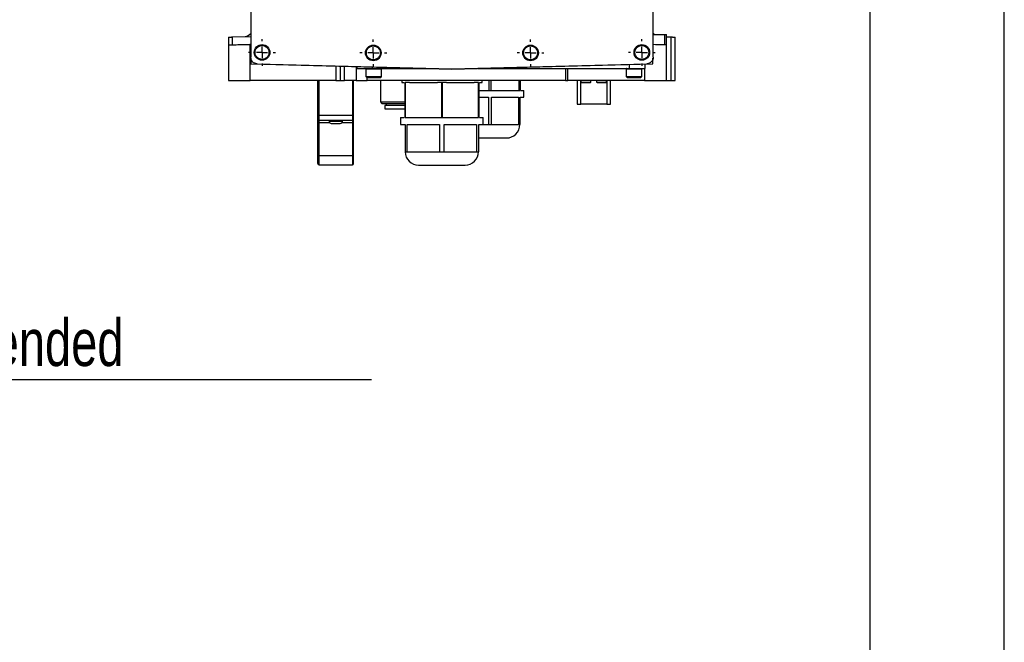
# Model space of a CAD drawing. Extents: x 0 to 841, y 0 to 594.
# Tile 141 of 142: x 768 to 841, y 472 to 519. Entities that reach past the tile are written whole.
import ezdxf

# ---------------------------------------------------------------- set-up
doc = ezdxf.new("R2010")
doc.units = 0
doc.layers.get('0').update_dxf_attribs({"linetype": 'CONTINUOUS'})
doc.styles.add('SLDTEXTSTYLE0', font='TXT', dxfattribs={"width": 0.75})
doc.dimstyles.new('SLDDIMSTYLE0', dxfattribs={"dimtxt": 3.5, "dimasz": 3.556, "dimexe": 0, "dimexo": 0.0625, "dimgap": 0.875, "dimtad": 1, "dimlfac": 6, "dimrnd": 1e-09, "dimzin": 12, "dimtxsty": 'SLDTEXTSTYLE0', "dimsah": 1, "dimcen": 0.09, "dimazin": 3, "dimtfac": 1, "dimtmove": 0, "dimatfit": 3, "dimtolj": 1, "dimtzin": 12})

# ---------------------------------------------------------------- blocks, each defined once
blk = doc.blocks.new('_D_83')
at = {"color": 7, "linetype": 'CONTINUOUS'}
for p, q in [((721.174, 518.927), (721.174, 490.677)), ((727.008, 514.744), (727.008, 490.677)), ((721.174, 491.677), (714.824, 491.677)), ((721.174, 491.677), (727.008, 491.677)), ((727.008, 491.677), (793.856, 491.677))]:
    blk.add_line(p, q, dxfattribs=at)
for points in [[(721.174, 491.677), (717.618, 492.058), (717.618, 491.296)], [(727.008, 491.677), (730.564, 491.296), (730.564, 492.058)]]:
    blk.add_solid(points, dxfattribs=at)
at = {"color": 7, "linetype": 'CONTINUOUS', "char_height": 3.5, "attachment_point": 1, "style": 'SLDTEXTSTYLE0'}
for s, insert in [('35', (729.86, 496.189, 0.017)), ('or more is recommended', (736.345, 496.189, 0.017))]:
    blk.add_mtext(s, dxfattribs=dict(at, insert=insert))
blk = doc.blocks.new('SW_CENTERMARKSYMBOL_76')
at = {"color": 0, "linetype": 'CONTINUOUS'}
for p, q in [((0, 0.833), (0, 1)), ((-0.833, 0), (-1, 0)), ((0, 0), (-0.417, 0)), ((0, 0), (0, 0.417)), ((0, 0), (0, -0.417)), ((0, 0), (0.417, 0)), ((0.833, 0), (1, 0)), ((0, -0.833), (0, -1))]:
    blk.add_line(p, q, dxfattribs=at)
blk = doc.blocks.new('SW_CENTERMARKSYMBOL_79')
at = {"color": 0, "linetype": 'CONTINUOUS'}
for p, q in [((0, 0.833), (0, 1)), ((-0.833, 0), (-1, 0)), ((0, 0), (-0.417, 0)), ((0, 0), (0, 0.417)), ((0, 0), (0, -0.417)), ((0, 0), (0.417, 0)), ((0.833, 0), (1, 0)), ((0, -0.833), (0, -1))]:
    blk.add_line(p, q, dxfattribs=at)
blk = doc.blocks.new('SW_CENTERMARKSYMBOL_80')
at = {"color": 0, "linetype": 'CONTINUOUS'}
for p, q in [((0, 0.833), (0, 1)), ((-0.833, 0), (-1, 0)), ((0, 0), (-0.417, 0)), ((0, 0), (0, 0.417)), ((0, 0), (0, -0.417)), ((0, 0), (0.417, 0)), ((0.833, 0), (1, 0)), ((0, -0.833), (0, -1))]:
    blk.add_line(p, q, dxfattribs=at)
blk = doc.blocks.new('SW_CENTERMARKSYMBOL_86')
at = {"color": 0, "linetype": 'CONTINUOUS'}
for p, q in [((0, 0.833), (0, 1)), ((-0.833, 0), (-1, 0)), ((0, 0), (-0.417, 0)), ((0, 0), (0, 0.417)), ((0, 0), (0, -0.417)), ((0, 0), (0.417, 0)), ((0.833, 0), (1, 0)), ((0, -0.833), (0, -1))]:
    blk.add_line(p, q, dxfattribs=at)

msp = doc.modelspace()

# ---------------------------------------------------------------- linework, layer by layer
at = {"color": 7, "linetype": 'CONTINUOUS'}
for p, q in [((841.0788, 0.2148), (841.0788, 594.2148)), ((831.0788, 10.2148), (831.0788, 584.2148)), ((784.8507, 551.8439), (784.8507, 515.7408)), ((814.884, 515.7408), (814.884, 551.8439)), ((783.2007, 517.2408), (783.2007, 516.6574)), ((783.505, 517.2487), (784.8507, 517.284)), ((783.505, 516.6654), (783.505, 517.2487)), ((814.884, 517.4272), (815.7152, 517.4272)), ((815.7152, 517.4272), (815.7152, 516.6789)), ((815.8673, 516.6749), (815.8673, 517.4272)), ((816.2007, 517.2495), (816.2007, 514.0105)), ((816.534, 514.0105), (816.534, 517.2408)), ((783.2007, 516.6574), (783.2007, 514.0105)), ((784.8237, 516.6999), (784.8507, 516.7006)), ((784.8237, 514.0105), (784.8237, 516.6999)), ((815.8673, 514.0105), (815.8673, 516.6749)), ((784.8673, 515.6556), (784.8673, 515.2367)), ((784.8673, 515.2367), (799.8673, 514.8439)), ((785.3376, 515.241), (799.8673, 514.8605)), ((791.2094, 515.0706), (791.2094, 514.0105)), ((791.534, 515.0621), (791.534, 514.0105)), ((791.8586, 514.0105), (791.8586, 515.0536)), ((792.722, 515.031), (792.722, 514.0105)), ((792.784, 514.8939), (792.784, 515.0293)), ((799.8673, 514.8605), (814.3971, 515.241)), ((799.8673, 514.8439), (814.8673, 515.2367)), ((814.284, 514.8939), (814.284, 515.2214)), ((814.8673, 515.2367), (814.8673, 515.6556)), ((793.4507, 514.8772), (793.4507, 514.2939)), ((793.4507, 514.2939), (793.5179, 514.2266)), ((793.4507, 514.2939), (794.6173, 514.2939)), ((793.9507, 514.8939), (797.9579, 514.8939)), ((794.5501, 514.2266), (794.6173, 514.2939)), ((794.6173, 514.2939), (794.6173, 514.8772)), ((801.7768, 514.8939), (813.1173, 514.8939)), ((808.343, 514.8939), (808.343, 514.0105)), ((812.8673, 514.8772), (812.8673, 514.2939)), ((812.8673, 514.2939), (812.9346, 514.2266)), ((812.8673, 514.2939), (814.034, 514.2939)), ((813.9668, 514.2266), (814.034, 514.2939)), ((814.034, 514.2939), (814.034, 514.8772)), ((784.6267, 514.0105), (784.7945, 514.0105)), ((791.2094, 514.0105), (784.8237, 514.0105)), ((789.8673, 511.3772), (789.8673, 514.0105)), ((792.722, 514.0105), (791.8586, 514.0105)), ((792.534, 511.3772), (792.534, 514.0105)), ((808.343, 514.0105), (793.534, 514.0105)), ((794.534, 514.0105), (794.534, 512.3962)), ((794.9757, 514.0105), (794.9761, 514.0101)), ((795.7586, 514.0101), (795.759, 514.0105)), ((796.1173, 514.0105), (796.1173, 513.8436)), ((796.3673, 511.2272), (796.3673, 513.8439)), ((796.3826, 513.8439), (796.3826, 511.2272)), ((796.704, 513.8439), (796.3826, 513.8439)), ((799.1021, 513.8439), (798.7807, 513.8439)), ((799.1021, 511.2272), (799.1021, 513.8439)), ((799.1326, 513.8439), (799.1326, 511.2272)), ((799.454, 513.8439), (799.1326, 513.8439)), ((801.8521, 513.8439), (801.5307, 513.8439)), ((801.8521, 511.2272), (801.8521, 513.8439)), ((801.8673, 513.8439), (801.8673, 511.2272)), ((802.1173, 513.8436), (802.1173, 514.0105)), ((802.6437, 513.2605), (802.6437, 514.0105)), ((802.7576, 514.0105), (802.7576, 513.2605)), ((804.8937, 513.2605), (804.8937, 514.0105)), ((804.9507, 514.0105), (804.9507, 513.2605)), ((805.309, 514.0105), (805.3094, 514.0101)), ((806.0919, 514.0101), (806.0923, 514.0105)), ((814.2443, 514.0105), (808.5253, 514.0105)), ((809.2132, 514.0105), (809.2132, 512.2439)), ((809.4923, 514.0105), (809.4923, 513.8772)), ((809.4923, 513.8772), (809.5261, 513.8435)), ((809.4923, 513.8772), (810.2423, 513.8772)), ((810.2086, 513.8435), (810.2423, 513.8772)), ((810.2423, 513.8772), (810.2423, 514.0105)), ((810.659, 514.0105), (810.659, 513.8772)), ((810.659, 513.8772), (810.6927, 513.8435)), ((810.659, 513.8772), (811.409, 513.8772)), ((811.3753, 513.8435), (811.409, 513.8772)), ((811.409, 513.8772), (811.409, 514.0105)), ((811.6882, 512.2439), (811.6882, 514.0105)), ((802.5839, 513.2605), (802.6437, 513.2605)), ((802.5839, 512.7605), (802.5839, 510.7105)), ((802.7576, 513.2605), (802.8175, 513.2605)), ((802.8175, 510.7105), (802.8175, 512.7605)), ((804.8339, 513.2605), (804.8937, 513.2605)), ((804.8339, 512.7605), (804.8339, 510.7105)), ((804.9507, 510.7105), (804.9507, 512.7605)), ((805.234, 512.7605), (805.234, 513.2609)), ((794.534, 512.3962), (794.6366, 512.2937)), ((794.534, 512.3962), (796.3673, 512.3962)), ((794.8673, 512.1278), (794.8673, 511.8766)), ((794.9507, 512.2944), (794.9507, 512.1267)), ((809.4423, 512.2439), (809.425, 512.2439)), ((811.4298, 512.2439), (809.4715, 512.2439)), ((811.4764, 512.2439), (811.459, 512.2439)), ((789.8673, 511.3772), (789.9507, 511.3772)), ((792.4507, 511.3772), (789.9507, 511.3772)), ((789.9507, 511.0439), (789.9507, 511.3772)), ((792.4507, 511.3772), (792.534, 511.3772)), ((792.4507, 511.3772), (792.4507, 511.0439)), ((789.8673, 510.8772), (789.9507, 510.8772)), ((789.8673, 508.3772), (789.8673, 510.8772)), ((789.9507, 511.0439), (792.4507, 511.0439)), ((789.9507, 510.8772), (789.9507, 511.0439)), ((789.9507, 508.3772), (789.9507, 510.8772)), ((790.7007, 511.0439), (790.7007, 510.9605)), ((791.7007, 510.9605), (791.7007, 511.0439)), ((792.4507, 511.0439), (792.4507, 510.8772)), ((792.4507, 510.8772), (792.534, 510.8772)), ((792.4507, 510.8772), (792.4507, 508.3772)), ((792.534, 508.3772), (792.534, 510.8772)), ((796.034, 511.2276), (796.034, 510.7272)), ((796.3673, 510.7272), (796.3673, 508.6772)), ((796.3826, 511.2272), (796.5347, 511.2272)), ((796.5347, 508.6772), (796.5347, 510.7272)), ((798.95, 511.2272), (799.1021, 511.2272)), ((798.95, 510.7272), (798.95, 508.6772)), ((799.1326, 511.2272), (799.2847, 511.2272)), ((799.2847, 508.6772), (799.2847, 510.7272)), ((801.7, 511.2272), (801.8521, 511.2272)), ((801.7, 510.7272), (801.7, 508.6772)), ((801.8673, 508.6772), (801.8673, 510.7272)), ((802.2007, 510.7272), (802.2007, 511.2276)), ((802.2246, 510.7105), (802.5839, 510.7105)), ((802.8175, 510.7105), (804.8339, 510.7105)), ((789.8673, 508.3772), (789.9507, 508.3772)), ((789.9507, 507.7105), (789.9507, 508.3772)), ((792.4507, 508.3772), (789.9507, 508.3772)), ((792.4507, 508.3772), (792.534, 508.3772)), ((792.4507, 508.3772), (792.4507, 507.7105)), ((796.5347, 508.6772), (798.95, 508.6772)), ((799.2847, 508.6772), (801.7, 508.6772)), ((789.9507, 507.7105), (792.4507, 507.7105))]:
    msp.add_line(p, q, dxfattribs=at)
at = {"color": 8, "linetype": 'CONTINUOUS'}
for p, q in [((793.9507, 514.8939), (793.9507, 514.9988)), ((813.1173, 514.8939), (813.1173, 515.1908)), ((793.4507, 514.8772), (794.6173, 514.8772)), ((808.5253, 514.0105), (808.5253, 514.8939)), ((812.8673, 514.8772), (814.034, 514.8772)), ((814.2443, 514.8939), (814.2443, 514.0105)), ((789.9507, 511.3772), (789.9507, 514.0105)), ((792.4507, 514.0105), (792.4507, 511.3772)), ((793.534, 514.0105), (793.534, 514.2272)), ((809.4715, 512.2439), (809.4715, 514.0105)), ((811.4298, 514.0105), (811.4298, 512.2439)), ((789.9507, 510.8772), (790.723, 510.8772)), ((790.7007, 510.9605), (791.7007, 510.9605)), ((791.6783, 510.8772), (792.4507, 510.8772))]:
    msp.add_line(p, q, dxfattribs=at)
at = {"color": 7, "linetype": 'CONTINUOUS'}
msp.add_lwpolyline([(814.9847, 517.4272), (814.8977, 517.5038), (814.884, 517.5178)], dxfattribs=at)
for centre in [(785.7007, 516.0939), (794.0007, 516.0605), (805.734, 516.0605), (814.034, 516.0939)]:
    msp.add_circle(centre, 0.5833, dxfattribs=at)
for centre, radius, start, end in [((784.189, 518.1522), 0.9167, 286.5464, 316.20584), ((794.6007, 514.8772), 0.0167, 0, 90), ((812.884, 514.8772), 0.0167, 90, 180), ((789.9507, 511.1272), 0.0833, 180, 270), ((790.8673, 510.9605), 0.1667, 180, 270), ((791.534, 510.9605), 0.1667, 270, 0), ((792.4507, 511.1272), 0.0833, 270, 0), ((803.934, 510.7105), 1, 270, 0.01851), ((797.384, 508.6772), 1, 180.01851, 270), ((800.8507, 508.6772), 1, 270, 0.01851), ((789.9507, 507.7939), 0.0833, 180, 270), ((792.4507, 507.7939), 0.0833, 270, 0)]:
    msp.add_arc(centre, radius, start, end, dxfattribs=at)
for points, knots in [([(783.2007, 517.2408), (783.2008, 517.2408), (783.2011, 517.2408), (783.2033, 517.2408), (783.2069, 517.2409), (783.212, 517.2411), (783.2185, 517.2412), (783.2306, 517.2415), (783.2518, 517.2421), (783.2871, 517.243), (783.3294, 517.2441), (783.3743, 517.2453), (783.4187, 517.2465), (783.4611, 517.2476), (783.4903, 517.2483), (783.505, 517.2487)], [0, 0, 0, 0, 0.0449281, 0.0894824, 0.1338583, 0.1782535, 0.2228657, 0.2678894, 0.3837513, 0.5000511, 0.6161833, 0.7322277, 0.821746, 0.9104767, 1, 1, 1, 1]), ([(815.7152, 517.4272), (815.7202, 517.4272), (815.73, 517.4272), (815.7446, 517.4272), (815.7588, 517.4272), (815.7777, 517.4272), (815.8004, 517.4272), (815.8243, 517.4272), (815.8437, 517.4272), (815.8573, 517.4272), (815.8658, 517.4272), (815.8668, 517.4272), (815.8673, 517.4272)], [0, 0, 0, 0, 0.06063054, 0.12073499, 0.18079636, 0.24129872, 0.37052992, 0.50011718, 0.62934819, 0.75893535, 0.87920026, 1, 1, 1, 1]), ([(815.8673, 517.2582), (815.8675, 517.2582), (815.8678, 517.2582), (815.8704, 517.2581), (815.8745, 517.258), (815.8802, 517.2579), (815.8876, 517.2577), (815.9012, 517.2573), (815.9249, 517.2567), (815.9637, 517.2557), (816.0101, 517.2545), (816.0591, 517.2532), (816.1074, 517.2519), (816.1536, 517.2507), (816.1849, 517.2499), (816.2007, 517.2495)], [0, 0, 0, 0, 0.0453337, 0.0902404, 0.1349449, 0.179675, 0.224658, 0.2701176, 0.3848495, 0.5000588, 0.6151058, 0.7300168, 0.8203379, 0.9097259, 1, 1, 1, 1]), ([(816.2007, 517.2495), (816.2086, 517.2493), (816.2243, 517.2489), (816.2477, 517.2483), (816.2708, 517.2477), (816.2936, 517.2471), (816.316, 517.2465), (816.3491, 517.2456), (816.3912, 517.2445), (816.4376, 517.2433), (816.4765, 517.2423), (816.504, 517.2415), (816.5218, 517.2411), (816.5321, 517.2408), (816.5334, 517.2408), (816.534, 517.2408)], [0, 0, 0, 0, 0.04534021, 0.09025323, 0.13496344, 0.17969827, 0.22468478, 0.27014626, 0.38489303, 0.50010432, 0.61514944, 0.73004561, 0.82036127, 0.90973878, 1, 1, 1, 1]), ([(783.2007, 516.6574), (783.2008, 516.6574), (783.2012, 516.6574), (783.2038, 516.6575), (783.2079, 516.6576), (783.2137, 516.6578), (783.2212, 516.658), (783.2304, 516.6582), (783.2486, 516.6587), (783.2821, 516.6596), (783.3391, 516.6611), (783.4079, 516.6629), (783.5118, 516.6656), (783.6674, 516.6697), (783.854, 516.6745), (784.0199, 516.6789), (784.1566, 516.6825), (784.3029, 516.6863), (784.4359, 516.6898), (784.5487, 516.6927), (784.6398, 516.6951), (784.7315, 516.6975), (784.7929, 516.6991), (784.8237, 516.6999)], [0, 0, 0, 0, 0.0205316, 0.0410178, 0.061479, 0.0819359, 0.102409, 0.1229188, 0.1434859, 0.2064007, 0.2693332, 0.3279784, 0.3865564, 0.4999842, 0.6134163, 0.6719652, 0.7306514, 0.7935578, 0.8565151, 0.8924559, 0.928277, 0.9640883, 1, 1, 1, 1]), ([(785.184, 516.0939), (785.184, 516.1615), (785.1975, 516.2291), (785.2492, 516.3541), (785.2875, 516.4114), (785.3832, 516.507), (785.4405, 516.5453), (785.5654, 516.5971), (785.633, 516.6105), (785.7683, 516.6105), (785.8359, 516.5971), (785.9609, 516.5453), (786.0182, 516.507), (786.1138, 516.4114), (786.1521, 516.3541), (786.2039, 516.2291), (786.2173, 516.1615), (786.2173, 516.0939)], [0, 0, 0, 0, 0.125, 0.125, 0.25, 0.25, 0.375, 0.375, 0.5, 0.5, 0.625, 0.625, 0.75, 0.75, 0.875, 0.875, 1, 1, 1, 1]), ([(793.484, 516.0605), (793.484, 516.1282), (793.4975, 516.1958), (793.5492, 516.3207), (793.5875, 516.378), (793.6832, 516.4737), (793.7405, 516.512), (793.8654, 516.5637), (793.933, 516.5772), (794.0683, 516.5772), (794.1359, 516.5637), (794.2609, 516.512), (794.3182, 516.4737), (794.4138, 516.378), (794.4521, 516.3207), (794.5039, 516.1958), (794.5173, 516.1282), (794.5173, 516.0605)], [0, 0, 0, 0, 0.125, 0.125, 0.25, 0.25, 0.375, 0.375, 0.5, 0.5, 0.625, 0.625, 0.75, 0.75, 0.875, 0.875, 1, 1, 1, 1]), ([(805.2173, 516.0605), (805.2173, 516.1282), (805.2308, 516.1958), (805.2826, 516.3207), (805.3208, 516.378), (805.4165, 516.4737), (805.4738, 516.512), (805.5988, 516.5637), (805.6664, 516.5772), (805.8016, 516.5772), (805.8692, 516.5637), (805.9942, 516.512), (806.0515, 516.4737), (806.1472, 516.378), (806.1855, 516.3207), (806.2372, 516.1958), (806.2507, 516.1282), (806.2507, 516.0605)], [0, 0, 0, 0, 0.125, 0.125, 0.25, 0.25, 0.375, 0.375, 0.5, 0.5, 0.625, 0.625, 0.75, 0.75, 0.875, 0.875, 1, 1, 1, 1]), ([(813.5173, 516.0939), (813.5173, 516.1615), (813.5308, 516.2291), (813.5826, 516.3541), (813.6208, 516.4114), (813.7165, 516.507), (813.7738, 516.5453), (813.8988, 516.5971), (813.9664, 516.6105), (814.1016, 516.6105), (814.1692, 516.5971), (814.2942, 516.5453), (814.3515, 516.507), (814.4472, 516.4114), (814.4855, 516.3541), (814.5372, 516.2291), (814.5507, 516.1615), (814.5507, 516.0939)], [0, 0, 0, 0, 0.125, 0.125, 0.25, 0.25, 0.375, 0.375, 0.5, 0.5, 0.625, 0.625, 0.75, 0.75, 0.875, 0.875, 1, 1, 1, 1]), ([(814.8673, 516.7011), (814.8828, 516.7007), (815.0843, 516.6954), (815.4181, 516.6867), (815.7058, 516.6791), (815.8446, 516.6755), (815.8594, 516.6751), (815.8673, 516.6749)], [0, 0, 0, 0, 0.0256053, 0.3328975, 0.6401677, 0.8083738, 1, 1, 1, 1]), ([(785.3376, 515.241), (785.2733, 515.2427), (785.2093, 515.2569), (785.0913, 515.3085), (785.0374, 515.3458), (784.9476, 515.438), (784.9117, 515.4929), (784.8633, 515.6121), (784.8507, 515.6765), (784.8507, 515.7408)], [0, 0, 0, 0, 0.25, 0.25, 0.5, 0.5, 0.75, 0.75, 1, 1, 1, 1]), ([(786.2173, 516.0939), (786.2173, 516.0262), (786.2039, 515.9586), (786.1521, 515.8337), (786.1138, 515.7763), (786.0182, 515.6807), (785.9609, 515.6424), (785.8359, 515.5906), (785.7683, 515.5772), (785.633, 515.5772), (785.5654, 515.5906), (785.4405, 515.6424), (785.3832, 515.6807), (785.2875, 515.7763), (785.2492, 515.8337), (785.1975, 515.9586), (785.184, 516.0262), (785.184, 516.0939)], [0, 0, 0, 0, 0.125, 0.125, 0.25, 0.25, 0.375, 0.375, 0.5, 0.5, 0.625, 0.625, 0.75, 0.75, 0.875, 0.875, 1, 1, 1, 1]), ([(794.5173, 516.0605), (794.5173, 515.9929), (794.5039, 515.9253), (794.4521, 515.8003), (794.4138, 515.743), (794.3182, 515.6474), (794.2609, 515.6091), (794.1359, 515.5573), (794.0683, 515.5439), (793.933, 515.5439), (793.8654, 515.5573), (793.7405, 515.6091), (793.6832, 515.6474), (793.5875, 515.743), (793.5492, 515.8003), (793.4975, 515.9253), (793.484, 515.9929), (793.484, 516.0605)], [0, 0, 0, 0, 0.125, 0.125, 0.25, 0.25, 0.375, 0.375, 0.5, 0.5, 0.625, 0.625, 0.75, 0.75, 0.875, 0.875, 1, 1, 1, 1]), ([(806.2507, 516.0605), (806.2507, 515.9929), (806.2372, 515.9253), (806.1855, 515.8003), (806.1472, 515.743), (806.0515, 515.6474), (805.9942, 515.6091), (805.8692, 515.5573), (805.8016, 515.5439), (805.6664, 515.5439), (805.5988, 515.5573), (805.4738, 515.6091), (805.4165, 515.6474), (805.3208, 515.743), (805.2826, 515.8003), (805.2308, 515.9253), (805.2173, 515.9929), (805.2173, 516.0605)], [0, 0, 0, 0, 0.125, 0.125, 0.25, 0.25, 0.375, 0.375, 0.5, 0.5, 0.625, 0.625, 0.75, 0.75, 0.875, 0.875, 1, 1, 1, 1]), ([(814.5507, 516.0939), (814.5507, 516.0262), (814.5372, 515.9586), (814.4855, 515.8337), (814.4472, 515.7763), (814.3515, 515.6807), (814.2942, 515.6424), (814.1692, 515.5906), (814.1016, 515.5772), (813.9664, 515.5772), (813.8988, 515.5906), (813.7738, 515.6424), (813.7165, 515.6807), (813.6208, 515.7763), (813.5826, 515.8337), (813.5308, 515.9586), (813.5173, 516.0262), (813.5173, 516.0939)], [0, 0, 0, 0, 0.125, 0.125, 0.25, 0.25, 0.375, 0.375, 0.5, 0.5, 0.625, 0.625, 0.75, 0.75, 0.875, 0.875, 1, 1, 1, 1]), ([(814.884, 515.7408), (814.884, 515.6765), (814.8714, 515.6121), (814.823, 515.4929), (814.7871, 515.438), (814.6973, 515.3458), (814.6434, 515.3085), (814.5254, 515.2569), (814.4614, 515.2427), (814.3971, 515.241)], [0, 0, 0, 0, 0.25, 0.25, 0.5, 0.5, 0.75, 0.75, 1, 1, 1, 1]), ([(792.784, 514.8939), (792.784, 514.8939), (792.8144, 514.8939), (792.9313, 514.8939), (793.0177, 514.8939), (793.2337, 514.8939), (793.3631, 514.8939), (793.6453, 514.8939), (793.798, 514.8939), (793.9507, 514.8939)], [0, 0, 0, 0, 0.25, 0.25, 0.5, 0.5, 0.75, 0.75, 1, 1, 1, 1]), ([(813.1173, 514.8939), (813.2701, 514.8939), (813.4227, 514.8939), (813.7049, 514.8939), (813.8343, 514.8939), (814.0503, 514.8939), (814.1368, 514.8939), (814.2536, 514.8939), (814.284, 514.8939), (814.284, 514.8939)], [0, 0, 0, 0, 0.25, 0.25, 0.5, 0.5, 0.75, 0.75, 1, 1, 1, 1]), ([(783.2007, 514.0105), (783.2007, 514.0105), (783.2426, 514.0105), (783.4042, 514.0105), (783.5238, 514.0105), (783.8232, 514.0105), (784.0029, 514.0105), (784.396, 514.0105), (784.6093, 514.0105), (784.8237, 514.0105)], [0, 0, 0, 0, 0.25, 0.25, 0.5, 0.5, 0.75, 0.75, 1, 1, 1, 1]), ([(791.2094, 514.0105), (791.2177, 514.0105), (791.2342, 514.0105), (791.2587, 514.0105), (791.2828, 514.0105), (791.3066, 514.0105), (791.3428, 514.0105), (791.3897, 514.0105), (791.441, 514.0105), (791.483, 514.0105), (791.5095, 514.0105), (791.5247, 514.0105), (791.5326, 514.0105), (791.5335, 514.0105), (791.534, 514.0105)], [0, 0, 0, 0, 0.0483964, 0.09638, 0.1442167, 0.1921749, 0.2405209, 0.3702, 0.5000473, 0.6297264, 0.7595736, 0.839812, 0.9195399, 1, 1, 1, 1]), ([(791.534, 514.0105), (791.534, 514.0105), (791.5424, 514.0105), (791.5747, 514.0105), (791.5986, 514.0105), (791.6585, 514.0105), (791.6945, 514.0105), (791.7731, 514.0105), (791.8157, 514.0105), (791.8586, 514.0105)], [0, 0, 0, 0, 0.25, 0.25, 0.5, 0.5, 0.75, 0.75, 1, 1, 1, 1]), ([(792.722, 514.0105), (792.7429, 514.0105), (792.7793, 514.0105), (792.8789, 514.0105), (792.9421, 514.0105), (793.0882, 514.0105), (793.1711, 514.0105), (793.3473, 514.0105), (793.4407, 514.0105), (793.534, 514.0105)], [0, 0, 0, 0, 0.25, 0.25, 0.5, 0.5, 0.75, 0.75, 1, 1, 1, 1]), ([(793.5173, 514.2272), (793.5173, 514.2272), (793.5308, 514.2272), (793.5826, 514.2272), (793.6208, 514.2272), (793.7165, 514.2272), (793.7738, 514.2272), (793.8988, 514.2272), (793.9664, 514.2272), (794.1016, 514.2272), (794.1692, 514.2272), (794.2942, 514.2272), (794.3515, 514.2272), (794.4472, 514.2272), (794.4855, 514.2272), (794.5372, 514.2272), (794.5507, 514.2272), (794.5507, 514.2272)], [0, 0, 0, 0, 0.125, 0.125, 0.25, 0.25, 0.375, 0.375, 0.5, 0.5, 0.625, 0.625, 0.75, 0.75, 0.875, 0.875, 1, 1, 1, 1]), ([(796.1173, 513.8439), (796.1262, 513.8439), (796.1411, 513.8439), (796.2604, 513.8439), (796.309, 513.8439)], [0, 0, 0, 0, 0.5924937, 1, 1, 1, 1]), ([(796.704, 513.8439), (796.8261, 513.8439), (796.9653, 513.8439), (797.2719, 513.8439), (797.4393, 513.8439), (797.7954, 513.8439), (797.984, 513.8439), (798.3745, 513.8439), (798.5764, 513.8439), (798.7807, 513.8439)], [0, 0, 0, 0, 0.25, 0.25, 0.5, 0.5, 0.75, 0.75, 1, 1, 1, 1]), ([(799.454, 513.8439), (799.6583, 513.8439), (799.8602, 513.8439), (800.2507, 513.8439), (800.4393, 513.8439), (800.7954, 513.8439), (800.9628, 513.8439), (801.2694, 513.8439), (801.4086, 513.8439), (801.5307, 513.8439)], [0, 0, 0, 0, 0.25, 0.25, 0.5, 0.5, 0.75, 0.75, 1, 1, 1, 1]), ([(801.9257, 513.8439), (801.9743, 513.8439), (802.0936, 513.8439), (802.1085, 513.8439), (802.1173, 513.8439)], [0, 0, 0, 0, 0.4075062, 1, 1, 1, 1]), ([(809.5257, 513.8439), (809.5257, 513.8439), (809.5346, 513.8439), (809.5688, 513.8439), (809.5941, 513.8439), (809.6574, 513.8439), (809.6953, 513.8439), (809.7779, 513.8439), (809.8226, 513.8439), (809.8673, 513.8439)], [0, 0, 0, 0, 0.25, 0.25, 0.5, 0.5, 0.75, 0.75, 1, 1, 1, 1]), ([(809.8673, 513.8439), (809.9121, 513.8439), (809.9568, 513.8439), (810.0394, 513.8439), (810.0773, 513.8439), (810.1406, 513.8439), (810.1659, 513.8439), (810.2001, 513.8439), (810.209, 513.8439), (810.209, 513.8439)], [0, 0, 0, 0, 0.25, 0.25, 0.5, 0.5, 0.75, 0.75, 1, 1, 1, 1]), ([(810.6923, 513.8439), (810.6923, 513.8439), (810.7012, 513.8439), (810.7355, 513.8439), (810.7608, 513.8439), (810.824, 513.8439), (810.8619, 513.8439), (810.9446, 513.8439), (810.9893, 513.8439), (811.034, 513.8439)], [0, 0, 0, 0, 0.25, 0.25, 0.5, 0.5, 0.75, 0.75, 1, 1, 1, 1]), ([(811.034, 513.8439), (811.0787, 513.8439), (811.1234, 513.8439), (811.2061, 513.8439), (811.244, 513.8439), (811.3072, 513.8439), (811.3326, 513.8439), (811.3668, 513.8439), (811.3757, 513.8439), (811.3757, 513.8439)], [0, 0, 0, 0, 0.25, 0.25, 0.5, 0.5, 0.75, 0.75, 1, 1, 1, 1]), ([(812.934, 514.2272), (812.934, 514.2272), (812.9475, 514.2272), (812.9992, 514.2272), (813.0375, 514.2272), (813.1332, 514.2272), (813.1905, 514.2272), (813.3154, 514.2272), (813.383, 514.2272), (813.5183, 514.2272), (813.5859, 514.2272), (813.7109, 514.2272), (813.7682, 514.2272), (813.8638, 514.2272), (813.9021, 514.2272), (813.9539, 514.2272), (813.9673, 514.2272), (813.9673, 514.2272)], [0, 0, 0, 0, 0.125, 0.125, 0.25, 0.25, 0.375, 0.375, 0.5, 0.5, 0.625, 0.625, 0.75, 0.75, 0.875, 0.875, 1, 1, 1, 1]), ([(814.2443, 514.0105), (814.4588, 514.0105), (814.672, 514.0105), (815.0651, 514.0105), (815.2448, 514.0105), (815.5442, 514.0105), (815.6638, 514.0105), (815.8254, 514.0105), (815.8673, 514.0105), (815.8673, 514.0105)], [0, 0, 0, 0, 0.25, 0.25, 0.5, 0.5, 0.75, 0.75, 1, 1, 1, 1]), ([(815.8673, 514.0105), (815.8675, 514.0105), (815.8678, 514.0105), (815.87, 514.0105), (815.8735, 514.0105), (815.8784, 514.0105), (815.8848, 514.0105), (815.8976, 514.0105), (815.9216, 514.0105), (815.9635, 514.0105), (816.0142, 514.0105), (816.0659, 514.0105), (816.1141, 514.0105), (816.157, 514.0105), (816.1861, 514.0105), (816.2007, 514.0105)], [0, 0, 0, 0, 0.04202321, 0.08367828, 0.12514364, 0.16660018, 0.2082289, 0.25020857, 0.375053, 0.50006493, 0.62490929, 0.74992116, 0.83341171, 0.91628826, 1, 1, 1, 1]), ([(816.2007, 514.0105), (816.2443, 514.0105), (816.2879, 514.0105), (816.3686, 514.0105), (816.4055, 514.0105), (816.4672, 514.0105), (816.4919, 514.0105), (816.5253, 514.0105), (816.534, 514.0105), (816.534, 514.0105)], [0, 0, 0, 0, 0.25, 0.25, 0.5, 0.5, 0.75, 0.75, 1, 1, 1, 1]), ([(801.8673, 513.2605), (801.9075, 513.2605), (802.1315, 513.2605), (802.38, 513.2605), (802.5839, 513.2605)], [0, 0, 0, 0, 0.1795556, 1, 1, 1, 1]), ([(801.8673, 512.7605), (801.9075, 512.7605), (802.1315, 512.7605), (802.38, 512.7605), (802.5839, 512.7605)], [0, 0, 0, 0, 0.1795556, 1, 1, 1, 1]), ([(802.8175, 513.2605), (802.8396, 513.2605), (802.8838, 513.2605), (802.9499, 513.2605), (803.0156, 513.2605), (803.0811, 513.2605), (803.1464, 513.2605), (803.2113, 513.2605), (803.2759, 513.2605), (803.3403, 513.2605), (803.4815, 513.2605), (803.6955, 513.2605), (803.9704, 513.2605), (804.2269, 513.2605), (804.4132, 513.2605), (804.5413, 513.2605), (804.6212, 513.2605), (804.6967, 513.2605), (804.7681, 513.2605), (804.8119, 513.2605), (804.8339, 513.2605)], [0, 0, 0, 0, 0.0274761, 0.0548857, 0.0822473, 0.1095798, 0.1369019, 0.1642325, 0.1915903, 0.2189942, 0.2464627, 0.3732174, 0.5000077, 0.6267624, 0.7535527, 0.8029343, 0.8521603, 0.9013401, 0.9505835, 1, 1, 1, 1]), ([(802.8175, 512.7605), (803.0189, 512.7605), (803.2191, 512.7605), (803.6061, 512.7605), (803.7928, 512.7605), (804.1419, 512.7605), (804.3044, 512.7605), (804.596, 512.7605), (804.7251, 512.7605), (804.8339, 512.7605)], [0, 0, 0, 0, 0.25, 0.25, 0.5, 0.5, 0.75, 0.75, 1, 1, 1, 1]), ([(804.9507, 512.7605), (805.0433, 512.7605), (805.1145, 512.7605), (805.2098, 512.7605), (805.234, 512.7605), (805.234, 512.7605)], [0, 0, 0, 0, 0.5, 0.5, 1, 1, 1, 1]), ([(805.009, 513.2605), (805.0671, 513.2605), (805.2055, 513.2605), (805.2236, 513.2605), (805.234, 513.2605)], [0, 0, 0, 0, 0.4200096, 1, 1, 1, 1]), ([(794.6363, 512.2939), (794.6524, 512.2939), (794.6844, 512.2939), (794.9303, 512.2939), (795.2828, 512.2939), (795.6988, 512.2939), (796.0908, 512.2939), (796.2843, 512.2939), (796.3673, 512.2939)], [0, 0, 0, 0, 0.1738786, 0.3477573, 0.5216358, 0.6955145, 0.8693931, 1, 1, 1, 1]), ([(796.3673, 512.1272), (796.3434, 512.1272), (796.2634, 512.1272), (796.024, 512.1272), (795.7018, 512.1272), (795.3728, 512.1272), (795.0977, 512.1272), (794.9049, 512.1272), (794.8799, 512.1272), (794.8673, 512.1272)], [0, 0, 0, 0, 0.0666605, 0.2222171, 0.3777737, 0.5333303, 0.6888867, 0.8444434, 1, 1, 1, 1]), ([(809.2132, 512.2439), (809.2132, 512.2439), (809.2199, 512.2439), (809.2458, 512.2439), (809.2649, 512.2439), (809.3128, 512.2439), (809.3414, 512.2439), (809.4039, 512.2439), (809.4377, 512.2439), (809.4715, 512.2439)], [0, 0, 0, 0, 0.25, 0.25, 0.5, 0.5, 0.75, 0.75, 1, 1, 1, 1]), ([(811.4298, 512.2439), (811.4637, 512.2439), (811.4975, 512.2439), (811.5599, 512.2439), (811.5886, 512.2439), (811.6364, 512.2439), (811.6556, 512.2439), (811.6815, 512.2439), (811.6882, 512.2439), (811.6882, 512.2439)], [0, 0, 0, 0, 0.25, 0.25, 0.5, 0.5, 0.75, 0.75, 1, 1, 1, 1]), ([(789.8673, 511.1272), (789.8673, 511.1273), (789.8673, 511.1276), (789.8673, 511.1298), (789.8673, 511.1333), (789.8673, 511.1382), (789.8673, 511.1481), (789.8673, 511.1667), (789.8673, 511.1992), (789.8673, 511.2389), (789.8673, 511.2787), (789.8673, 511.3148), (789.8673, 511.3457), (789.8673, 511.3667), (789.8673, 511.3772)], [0, 0, 0, 0, 0.0483485, 0.0962668, 0.1440283, 0.1919089, 0.2401827, 0.3700015, 0.5000479, 0.6298668, 0.7599133, 0.8400049, 0.9196073, 1, 1, 1, 1]), ([(794.8673, 511.8772), (794.8799, 511.8772), (794.9049, 511.8772), (795.0977, 511.8772), (795.3728, 511.8772), (795.7018, 511.8772), (796.024, 511.8772), (796.2634, 511.8772), (796.3434, 511.8772), (796.3673, 511.8772)], [0, 0, 0, 0, 0.1555566, 0.3111133, 0.4666697, 0.6222263, 0.7777829, 0.9333395, 1, 1, 1, 1]), ([(789.8673, 510.8772), (789.8673, 510.8835), (789.8673, 510.8961), (789.8673, 510.9148), (789.8673, 510.9333), (789.8673, 510.9515), (789.8673, 510.9794), (789.8673, 511.0155), (789.8673, 511.0551), (789.8673, 511.0877), (789.8673, 511.1082), (789.8673, 511.12), (789.8673, 511.1261), (789.8673, 511.1268), (789.8673, 511.1272)], [0, 0, 0, 0, 0.0483485, 0.0962668, 0.1440283, 0.1919089, 0.2401827, 0.3700015, 0.5000479, 0.6298668, 0.7599133, 0.8400049, 0.9196073, 1, 1, 1, 1]), ([(790.8673, 510.7939), (790.8673, 510.7939), (791.0167, 510.7939), (791.3846, 510.7939), (791.534, 510.7939), (791.534, 510.7939)], [0, 0, 0, 0, 0.5, 0.5, 1, 1, 1, 1]), ([(796.034, 511.2272), (796.0467, 511.2272), (796.069, 511.2272), (796.2364, 511.2272), (796.309, 511.2272)], [0, 0, 0, 0, 0.56638595, 1, 1, 1, 1]), ([(796.034, 510.7272), (796.034, 510.7272), (796.0624, 510.7272), (796.1746, 510.7272), (796.2583, 510.7272), (796.3673, 510.7272)], [0, 0, 0, 0, 0.5, 0.5, 1, 1, 1, 1]), ([(796.5347, 511.2272), (796.5479, 511.2272), (796.5742, 511.2272), (796.6153, 511.2272), (796.6577, 511.2272), (796.7013, 511.2272), (796.7462, 511.2272), (796.7923, 511.2272), (796.8397, 511.2272), (796.8884, 511.2272), (796.9384, 511.2272), (797.06, 511.2272), (797.2652, 511.2272), (797.5721, 511.2272), (797.9005, 511.2272), (798.1761, 511.2272), (798.386, 511.2272), (798.5254, 511.2272), (798.6658, 511.2272), (798.8074, 511.2272), (798.9024, 511.2272), (798.95, 511.2272)], [0, 0, 0, 0, 0.0247409, 0.0494283, 0.0740752, 0.0986951, 0.1233009, 0.1479062, 0.172524, 0.1971678, 0.2218506, 0.2465857, 0.373282, 0.5000081, 0.6267044, 0.7534305, 0.8028358, 0.8520894, 0.9012972, 0.9505655, 1, 1, 1, 1]), ([(796.5347, 510.7272), (796.6665, 510.7272), (796.822, 510.7272), (797.1722, 510.7272), (797.3668, 510.7272), (797.7845, 510.7272), (798.0076, 510.7272), (798.4699, 510.7272), (798.7092, 510.7272), (798.95, 510.7272)], [0, 0, 0, 0, 0.25, 0.25, 0.5, 0.5, 0.75, 0.75, 1, 1, 1, 1]), ([(799.2847, 511.2272), (799.3085, 511.2272), (799.3561, 511.2272), (799.4273, 511.2272), (799.4982, 511.2272), (799.5687, 511.2272), (799.6391, 511.2272), (799.7091, 511.2272), (799.7788, 511.2272), (799.8483, 511.2272), (799.9175, 511.2272), (800.081, 511.2272), (800.3342, 511.2272), (800.6626, 511.2272), (800.9694, 511.2272), (801.1929, 511.2272), (801.3468, 511.2272), (801.443, 511.2272), (801.534, 511.2272), (801.6203, 511.2272), (801.6734, 511.2272), (801.7, 511.2272)], [0, 0, 0, 0, 0.0247409, 0.0494283, 0.0740752, 0.0986951, 0.1233009, 0.1479062, 0.172524, 0.1971678, 0.2218506, 0.2465857, 0.373282, 0.5000081, 0.6267044, 0.7534305, 0.8028358, 0.8520894, 0.9012972, 0.9505655, 1, 1, 1, 1]), ([(799.2847, 510.7272), (799.5255, 510.7272), (799.7648, 510.7272), (800.2271, 510.7272), (800.4502, 510.7272), (800.8679, 510.7272), (801.0625, 510.7272), (801.4127, 510.7272), (801.5682, 510.7272), (801.7, 510.7272)], [0, 0, 0, 0, 0.25, 0.25, 0.5, 0.5, 0.75, 0.75, 1, 1, 1, 1]), ([(801.8673, 510.7272), (801.9764, 510.7272), (802.0601, 510.7272), (802.1723, 510.7272), (802.2007, 510.7272), (802.2007, 510.7272)], [0, 0, 0, 0, 0.5, 0.5, 1, 1, 1, 1]), ([(801.9257, 511.2272), (801.9983, 511.2272), (802.1657, 511.2272), (802.188, 511.2272), (802.2007, 511.2272)], [0, 0, 0, 0, 0.433614, 1, 1, 1, 1]), ([(801.8673, 509.7105), (801.9186, 509.7105), (802.0324, 509.7105), (802.3081, 509.7105), (802.546, 509.7105), (802.7007, 509.7105)], [0, 0, 0, 0, 0.22307007, 0.49494835, 1, 1, 1, 1]), ([(802.7007, 509.7105), (803.0278, 509.7105), (803.3415, 509.7105), (803.8041, 509.7105), (803.934, 509.7105), (803.934, 509.7105)], [0, 0, 0, 0, 0.5, 0.5, 1, 1, 1, 1]), ([(789.8673, 507.7939), (789.8673, 507.794), (789.8673, 507.7943), (789.8673, 507.797), (789.8673, 507.8011), (789.8673, 507.807), (789.8673, 507.8145), (789.8673, 507.8237), (789.8673, 507.8445), (789.8673, 507.886), (789.8673, 507.9619), (789.8673, 508.0545), (789.8673, 508.142), (789.8673, 508.2142), (789.8673, 508.2677), (789.8673, 508.3221), (789.8673, 508.3588), (789.8673, 508.3772)], [0, 0, 0, 0, 0.03457582, 0.06889735, 0.10306377, 0.13717558, 0.17133376, 0.2056389, 0.2401903, 0.37006077, 0.50002877, 0.62989928, 0.75986733, 0.82011595, 0.87986113, 0.93964282, 1, 1, 1, 1]), ([(797.384, 507.6772), (797.384, 507.6772), (797.5666, 507.6772), (798.2167, 507.6772), (798.6576, 507.6772), (799.577, 507.6772), (800.0179, 507.6772), (800.668, 507.6772), (800.8507, 507.6772), (800.8507, 507.6772)], [0, 0, 0, 0, 0.25, 0.25, 0.5, 0.5, 0.75, 0.75, 1, 1, 1, 1])]:
    msp.add_open_spline(points, degree=3, knots=knots, dxfattribs=at)
for points in [[(799.1326, 513.8439), (799.1224, 513.8439), (799.1123, 513.8439), (799.1021, 513.8439)], [(808.343, 514.0105), (808.3962, 514.0105), (808.4604, 514.0105), (808.5253, 514.0105)], [(802.6437, 513.2605), (802.6817, 513.2605), (802.7197, 513.2605), (802.7576, 513.2605)], [(804.8937, 513.2605), (804.9134, 513.2605), (804.9324, 513.2605), (804.9507, 513.2605)], [(792.534, 511.1272), (792.534, 511.1272), (792.534, 511.2392), (792.534, 511.3772)], [(792.534, 510.8772), (792.534, 511.0152), (792.534, 511.1272), (792.534, 511.1272)], [(799.1021, 511.2272), (799.1123, 511.2272), (799.1224, 511.2272), (799.1326, 511.2272)], [(802.5839, 510.7105), (802.6228, 510.7105), (802.6617, 510.7105), (802.7007, 510.7105)], [(802.7007, 510.7105), (802.7396, 510.7105), (802.7786, 510.7105), (802.8175, 510.7105)], [(804.8339, 510.7105), (804.8759, 510.7105), (804.9149, 510.7105), (804.9507, 510.7105)], [(792.534, 507.7939), (792.534, 507.7939), (792.534, 508.0552), (792.534, 508.3772)], [(796.3673, 508.6772), (796.4178, 508.6772), (796.4737, 508.6772), (796.5347, 508.6772)], [(798.95, 508.6772), (799.0614, 508.6772), (799.1732, 508.6772), (799.2847, 508.6772)], [(801.7, 508.6772), (801.7609, 508.6772), (801.8169, 508.6772), (801.8673, 508.6772)]]:
    msp.add_open_spline(points, degree=3, dxfattribs=at)

# ---------------------------------------------------------------- block references
for name, p in [('SW_CENTERMARKSYMBOL_80', (785.7007, 516.0939)), ('SW_CENTERMARKSYMBOL_79', (794.0007, 516.0605)), ('SW_CENTERMARKSYMBOL_86', (805.734, 516.0605)), ('SW_CENTERMARKSYMBOL_76', (814.034, 516.0939))]:
    msp.add_blockref(name, p, dxfattribs=at)

# ---------------------------------------------------------------- dimensions: what is measured, and where the dimension line sits
dim = msp.add_linear_dim(base=(727.0077, 491.677), p1=(721.1743, 519.9272), p2=(727.0077, 515.7441), text='<> or more is recommended', dimstyle='SLDDIMSTYLE0', dxfattribs=at)
dim.commit()
dim.dimension.update_dxf_attribs({"geometry": '_D_83', "text_midpoint": (761.8581, 491.677), "dimtype": 160})

doc.saveas('drawing.dxf')
